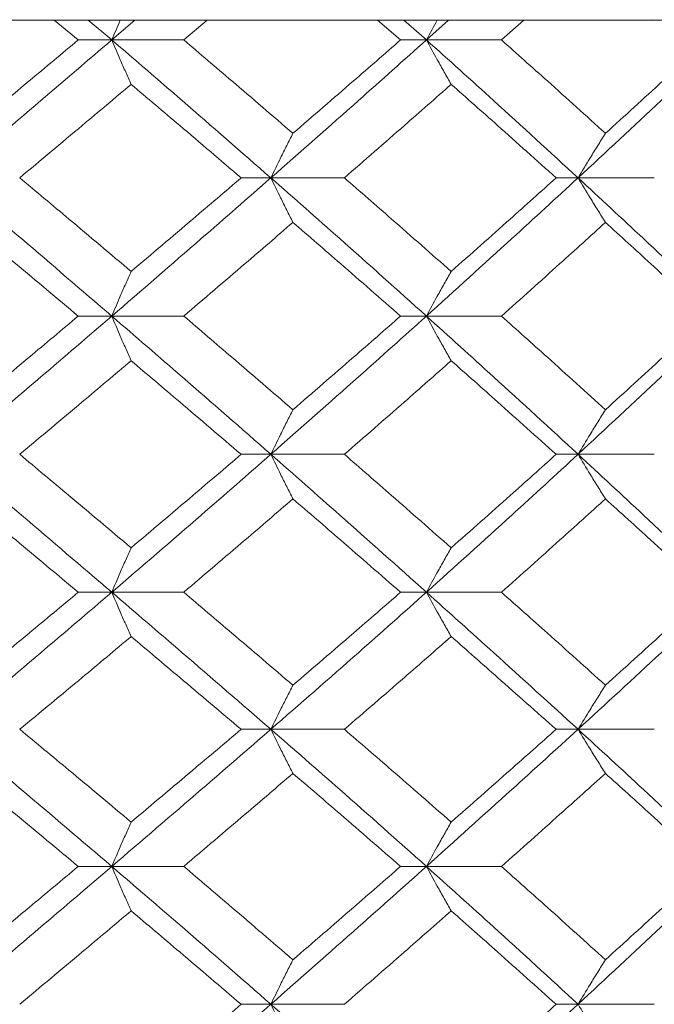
# Model space of a CAD drawing. Header units: inches. Extents: x -4.1 to 23, y -7 to 14.8.
# Tile 40 of 139: x -0.512 to -0.231, y 2.566 to 3.002. Entities that reach past the tile are written whole.
import ezdxf

# ---------------------------------------------------------------- set-up
doc = ezdxf.new("R2010")
doc.units = ezdxf.units.IN
doc.header["$MEASUREMENT"] = 0

msp = doc.modelspace()

# ---------------------------------------------------------------- linework, layer by layer
at = {"color": 7, "linetype": 'Continuous', "lineweight": 15}
for p, q in [((-0.23544, 3.00138), (-1.69265, 3.00138)), ((-0.48586, 2.99256), (-0.49644, 3.00138)), ((-0.47103, 2.99256), (-0.4814, 3.00138)), ((-0.47103, 2.99256), (-0.46077, 3.00138)), ((-0.43926, 2.99256), (-0.42888, 3.00138)), ((-0.3434, 2.99256), (-0.35356, 3.00138)), ((-0.33197, 2.99256), (-0.34191, 3.00138)), ((-0.33197, 2.99256), (-0.32217, 3.00138)), ((-0.29883, 2.99256), (-0.28893, 3.00138)), ((-0.23194, 3.00152), (-0.23544, 3.00138)), ((-0.23544, 3.00138), (0.05007, 3.00138)), ((-0.47103, 2.99256), (-0.48586, 2.99256)), ((-0.47103, 2.99256), (-0.43926, 2.99256)), ((-0.33197, 2.99256), (-0.3434, 2.99256)), ((-0.33197, 2.99256), (-0.29883, 2.99256)), ((-0.40073, 2.9316), (-0.41387, 2.9316)), ((-0.40073, 2.9316), (-0.36823, 2.9316)), ((-0.26495, 2.9316), (-0.27462, 2.9316)), ((-0.26495, 2.9316), (-0.23125, 2.9316)), ((-0.47103, 2.87048), (-0.48586, 2.87048)), ((-0.47103, 2.87048), (-0.43926, 2.87048)), ((-0.33197, 2.87048), (-0.3434, 2.87048)), ((-0.33197, 2.87048), (-0.29883, 2.87048)), ((-0.40073, 2.80936), (-0.41387, 2.80936)), ((-0.40073, 2.80936), (-0.36823, 2.80936)), ((-0.26495, 2.80936), (-0.27462, 2.80936)), ((-0.26495, 2.80936), (-0.23125, 2.80936)), ((-0.47103, 2.7484), (-0.48586, 2.7484)), ((-0.47103, 2.7484), (-0.43926, 2.7484)), ((-0.33197, 2.7484), (-0.3434, 2.7484)), ((-0.33197, 2.7484), (-0.29883, 2.7484)), ((-0.40073, 2.68778), (-0.41387, 2.68778)), ((-0.40073, 2.68778), (-0.36823, 2.68778)), ((-0.26495, 2.68778), (-0.27462, 2.68778)), ((-0.26495, 2.68778), (-0.23125, 2.68778)), ((-0.47103, 2.62716), (-0.48586, 2.62716)), ((-0.47103, 2.62716), (-0.43926, 2.62716)), ((-0.33197, 2.62716), (-0.3434, 2.62716)), ((-0.33197, 2.62716), (-0.29883, 2.62716)), ((-0.40073, 2.5662), (-0.41387, 2.5662)), ((-0.40073, 2.5662), (-0.36823, 2.5662)), ((-0.26495, 2.5662), (-0.27462, 2.5662)), ((-0.26495, 2.5662), (-0.23125, 2.5662))]:
    msp.add_line(p, q, dxfattribs=at)
for points, knots in [([(-0.46724, 3.00138), (-0.46725, 3.00135), (-0.46852, 2.99844), (-0.46978, 2.99549), (-0.47103, 2.99256)], [0, 0, 0, 0, 0.010766, 1, 1, 1, 1]), ([(-0.32711, 3.00138), (-0.32713, 3.00135), (-0.32876, 2.99844), (-0.33038, 2.99549), (-0.33197, 2.99256)], [0, 0, 0, 0, 0.010766, 1, 1, 1, 1]), ([(-0.54268, 2.9316), (-0.52922, 2.943), (-0.5052, 2.96334), (-0.48146, 2.98364), (-0.47103, 2.99256)], [0, 0, 0, 0, 0.560458, 1, 1, 1, 1]), ([(-0.53538, 2.95129), (-0.5261, 2.959), (-0.50953, 2.97277), (-0.49309, 2.98652), (-0.48586, 2.99256)], [0, 0, 0, 0, 0.560339, 1, 1, 1, 1]), ([(-0.46249, 2.97293), (-0.46329, 2.97473), (-0.46489, 2.97834), (-0.46774, 2.98487), (-0.46978, 2.98964), (-0.47103, 2.99256)], [0, 0, 0, 0, 0.2791678, 0.5583356, 1, 1, 1, 1]), ([(-0.40073, 2.9316), (-0.41376, 2.943), (-0.437, 2.96334), (-0.46064, 2.98364), (-0.47103, 2.99256)], [0, 0, 0, 0, 0.560458, 1, 1, 1, 1]), ([(-0.39097, 2.95129), (-0.39994, 2.959), (-0.41595, 2.97277), (-0.43214, 2.98652), (-0.43926, 2.99256)], [0, 0, 0, 0, 0.560339, 1, 1, 1, 1]), ([(-0.40073, 2.9316), (-0.38778, 2.943), (-0.36468, 2.96334), (-0.34196, 2.98364), (-0.33197, 2.99256)], [0, 0, 0, 0, 0.560458, 1, 1, 1, 1]), ([(-0.39097, 2.95129), (-0.38204, 2.959), (-0.3661, 2.97277), (-0.35033, 2.98652), (-0.3434, 2.99256)], [0, 0, 0, 0, 0.560339, 1, 1, 1, 1]), ([(-0.32102, 2.97293), (-0.32205, 2.97473), (-0.3241, 2.97834), (-0.32776, 2.98487), (-0.33037, 2.98964), (-0.33197, 2.99256)], [0, 0, 0, 0, 0.279168, 0.558336, 1, 1, 1, 1]), ([(-0.26495, 2.9316), (-0.27734, 2.943), (-0.29945, 2.96334), (-0.32204, 2.98364), (-0.33197, 2.99256)], [0, 0, 0, 0, 0.5604576, 1, 1, 1, 1]), ([(-0.25284, 2.95129), (-0.26136, 2.959), (-0.27658, 2.97277), (-0.29203, 2.98652), (-0.29883, 2.99256)], [0, 0, 0, 0, 0.560339, 1, 1, 1, 1]), ([(-0.26495, 2.9316), (-0.25266, 2.943), (-0.23072, 2.96334), (-0.20927, 2.98364), (-0.19984, 2.99256)], [0, 0, 0, 0, 0.560458, 1, 1, 1, 1]), ([(-0.25284, 2.95129), (-0.24435, 2.959), (-0.22922, 2.97277), (-0.2143, 2.98652), (-0.20774, 2.99256)], [0, 0, 0, 0, 0.560339, 1, 1, 1, 1]), ([(-0.51173, 2.9316), (-0.5025, 2.93933), (-0.48602, 2.95311), (-0.46967, 2.96687), (-0.46249, 2.97293)], [0, 0, 0, 0, 0.5602736, 1, 1, 1, 1]), ([(-0.41387, 2.9316), (-0.4229, 2.93933), (-0.43902, 2.95311), (-0.45532, 2.96687), (-0.46249, 2.97293)], [0, 0, 0, 0, 0.5602736, 1, 1, 1, 1]), ([(-0.36823, 2.9316), (-0.35936, 2.93933), (-0.34354, 2.95311), (-0.3279, 2.96687), (-0.32102, 2.97293)], [0, 0, 0, 0, 0.560274, 1, 1, 1, 1]), ([(-0.27462, 2.9316), (-0.28323, 2.93933), (-0.29859, 2.95311), (-0.31417, 2.96687), (-0.32102, 2.97293)], [0, 0, 0, 0, 0.5602736, 1, 1, 1, 1]), ([(-0.39097, 2.95129), (-0.39188, 2.94949), (-0.39371, 2.94587), (-0.39697, 2.93933), (-0.3993, 2.93454), (-0.40073, 2.9316)], [0, 0, 0, 0, 0.27887, 0.557739, 1, 1, 1, 1]), ([(-0.25284, 2.95129), (-0.25397, 2.94949), (-0.25624, 2.94587), (-0.26029, 2.93933), (-0.26318, 2.93454), (-0.26495, 2.9316)], [0, 0, 0, 0, 0.2788696, 0.5577393, 1, 1, 1, 1]), ([(-0.47103, 2.87048), (-0.48432, 2.8819), (-0.50805, 2.90228), (-0.5321, 2.92265), (-0.54268, 2.9316)], [0, 0, 0, 0, 0.560155, 1, 1, 1, 1]), ([(-0.46249, 2.8902), (-0.47164, 2.89794), (-0.48798, 2.91174), (-0.50447, 2.92554), (-0.51173, 2.9316)], [0, 0, 0, 0, 0.560136, 1, 1, 1, 1]), ([(-0.47103, 2.87048), (-0.45781, 2.8819), (-0.4342, 2.90228), (-0.41095, 2.92265), (-0.40073, 2.9316)], [0, 0, 0, 0, 0.5601553, 1, 1, 1, 1]), ([(-0.46249, 2.8902), (-0.45337, 2.89794), (-0.43709, 2.91174), (-0.42096, 2.92554), (-0.41387, 2.9316)], [0, 0, 0, 0, 0.560136, 1, 1, 1, 1]), ([(-0.39097, 2.9119), (-0.39188, 2.91371), (-0.39371, 2.91732), (-0.39697, 2.92387), (-0.3993, 2.92866), (-0.40073, 2.9316)], [0, 0, 0, 0, 0.278775, 0.557551, 1, 1, 1, 1]), ([(-0.33197, 2.87048), (-0.3447, 2.8819), (-0.36741, 2.90228), (-0.39055, 2.92265), (-0.40073, 2.9316)], [0, 0, 0, 0, 0.560155, 1, 1, 1, 1]), ([(-0.32102, 2.8902), (-0.32978, 2.89794), (-0.34542, 2.91174), (-0.36126, 2.92554), (-0.36823, 2.9316)], [0, 0, 0, 0, 0.560136, 1, 1, 1, 1]), ([(-0.33197, 2.87048), (-0.31934, 2.8819), (-0.29678, 2.90228), (-0.27467, 2.92265), (-0.26495, 2.9316)], [0, 0, 0, 0, 0.5601553, 1, 1, 1, 1]), ([(-0.32102, 2.8902), (-0.3123, 2.89794), (-0.29674, 2.91174), (-0.28138, 2.92554), (-0.27462, 2.9316)], [0, 0, 0, 0, 0.560136, 1, 1, 1, 1]), ([(-0.25284, 2.9119), (-0.25397, 2.91371), (-0.25624, 2.91732), (-0.26028, 2.92387), (-0.26317, 2.92866), (-0.26495, 2.9316)], [0, 0, 0, 0, 0.278775, 0.557551, 1, 1, 1, 1]), ([(-0.19984, 2.87048), (-0.21186, 2.8819), (-0.23332, 2.90228), (-0.25528, 2.92265), (-0.26495, 2.9316)], [0, 0, 0, 0, 0.560155, 1, 1, 1, 1]), ([(-0.48586, 2.87048), (-0.49506, 2.87821), (-0.5115, 2.89202), (-0.52808, 2.90583), (-0.53538, 2.9119)], [0, 0, 0, 0, 0.560071, 1, 1, 1, 1]), ([(-0.43926, 2.87048), (-0.4302, 2.87821), (-0.41402, 2.89202), (-0.39801, 2.90583), (-0.39097, 2.9119)], [0, 0, 0, 0, 0.560071, 1, 1, 1, 1]), ([(-0.3434, 2.87048), (-0.35223, 2.87821), (-0.36799, 2.89202), (-0.38395, 2.90583), (-0.39097, 2.9119)], [0, 0, 0, 0, 0.560071, 1, 1, 1, 1]), ([(-0.29883, 2.87048), (-0.29018, 2.87821), (-0.27475, 2.89202), (-0.25953, 2.90583), (-0.25284, 2.9119)], [0, 0, 0, 0, 0.5600706, 1, 1, 1, 1]), ([(-0.20774, 2.87048), (-0.2161, 2.87821), (-0.23102, 2.89202), (-0.24617, 2.90583), (-0.25284, 2.9119)], [0, 0, 0, 0, 0.560071, 1, 1, 1, 1]), ([(-0.46249, 2.8902), (-0.46329, 2.8884), (-0.46489, 2.88478), (-0.46774, 2.87822), (-0.46978, 2.87342), (-0.47103, 2.87048)], [0, 0, 0, 0, 0.278676, 0.557352, 1, 1, 1, 1]), ([(-0.32102, 2.8902), (-0.32205, 2.8884), (-0.3241, 2.88478), (-0.32775, 2.87822), (-0.33037, 2.87342), (-0.33197, 2.87048)], [0, 0, 0, 0, 0.278676, 0.557352, 1, 1, 1, 1]), ([(-0.54268, 2.80936), (-0.52922, 2.82076), (-0.50518, 2.84113), (-0.48147, 2.86151), (-0.47103, 2.87048)], [0, 0, 0, 0, 0.559853, 1, 1, 1, 1]), ([(-0.53538, 2.82906), (-0.5261, 2.83679), (-0.50952, 2.8506), (-0.49309, 2.8644), (-0.48586, 2.87048)], [0, 0, 0, 0, 0.559933, 1, 1, 1, 1]), ([(-0.46249, 2.85076), (-0.46329, 2.85257), (-0.46489, 2.85618), (-0.46774, 2.86274), (-0.46978, 2.86754), (-0.47103, 2.87048)], [0, 0, 0, 0, 0.278676, 0.557352, 1, 1, 1, 1]), ([(-0.40073, 2.80936), (-0.41375, 2.82076), (-0.43702, 2.84113), (-0.46063, 2.86151), (-0.47103, 2.87048)], [0, 0, 0, 0, 0.559853, 1, 1, 1, 1]), ([(-0.39097, 2.82906), (-0.39994, 2.83679), (-0.41595, 2.8506), (-0.43214, 2.8644), (-0.43926, 2.87048)], [0, 0, 0, 0, 0.559933, 1, 1, 1, 1]), ([(-0.40073, 2.80936), (-0.38778, 2.82076), (-0.36466, 2.84113), (-0.34196, 2.86151), (-0.33197, 2.87048)], [0, 0, 0, 0, 0.559853, 1, 1, 1, 1]), ([(-0.39097, 2.82906), (-0.38204, 2.83679), (-0.36609, 2.8506), (-0.35033, 2.8644), (-0.3434, 2.87048)], [0, 0, 0, 0, 0.559933, 1, 1, 1, 1]), ([(-0.32102, 2.85076), (-0.32205, 2.85257), (-0.3241, 2.85618), (-0.32775, 2.86274), (-0.33037, 2.86754), (-0.33197, 2.87048)], [0, 0, 0, 0, 0.278676, 0.557352, 1, 1, 1, 1]), ([(-0.26495, 2.80936), (-0.27734, 2.82076), (-0.29946, 2.84113), (-0.32204, 2.86151), (-0.33197, 2.87048)], [0, 0, 0, 0, 0.559853, 1, 1, 1, 1]), ([(-0.25284, 2.82906), (-0.26136, 2.83679), (-0.27659, 2.8506), (-0.29203, 2.8644), (-0.29883, 2.87048)], [0, 0, 0, 0, 0.559933, 1, 1, 1, 1]), ([(-0.26495, 2.80936), (-0.25266, 2.82076), (-0.23071, 2.84113), (-0.20927, 2.86151), (-0.19984, 2.87048)], [0, 0, 0, 0, 0.559853, 1, 1, 1, 1]), ([(-0.25284, 2.82906), (-0.24436, 2.83679), (-0.22921, 2.8506), (-0.2143, 2.8644), (-0.20774, 2.87048)], [0, 0, 0, 0, 0.559933, 1, 1, 1, 1]), ([(-0.51173, 2.80936), (-0.5025, 2.81708), (-0.48601, 2.83088), (-0.46968, 2.84468), (-0.46249, 2.85076)], [0, 0, 0, 0, 0.5598675, 1, 1, 1, 1]), ([(-0.41387, 2.80936), (-0.4229, 2.81708), (-0.43903, 2.83088), (-0.45532, 2.84468), (-0.46249, 2.85076)], [0, 0, 0, 0, 0.559868, 1, 1, 1, 1]), ([(-0.36823, 2.80936), (-0.35936, 2.81708), (-0.34353, 2.83088), (-0.3279, 2.84468), (-0.32102, 2.85076)], [0, 0, 0, 0, 0.559868, 1, 1, 1, 1]), ([(-0.27462, 2.80936), (-0.28323, 2.81708), (-0.2986, 2.83088), (-0.31417, 2.84468), (-0.32102, 2.85076)], [0, 0, 0, 0, 0.559868, 1, 1, 1, 1]), ([(-0.39097, 2.82906), (-0.39188, 2.82725), (-0.39371, 2.82364), (-0.39697, 2.81709), (-0.3993, 2.8123), (-0.40073, 2.80936)], [0, 0, 0, 0, 0.278775, 0.557551, 1, 1, 1, 1]), ([(-0.25284, 2.82906), (-0.25397, 2.82725), (-0.25624, 2.82364), (-0.26028, 2.81709), (-0.26317, 2.8123), (-0.26495, 2.80936)], [0, 0, 0, 0, 0.278775, 0.557551, 1, 1, 1, 1]), ([(-0.47103, 2.7484), (-0.48432, 2.75976), (-0.50806, 2.78006), (-0.5321, 2.8004), (-0.54268, 2.80936)], [0, 0, 0, 0, 0.55955, 1, 1, 1, 1]), ([(-0.46249, 2.76803), (-0.47164, 2.77574), (-0.48799, 2.78951), (-0.50447, 2.80329), (-0.51173, 2.80936)], [0, 0, 0, 0, 0.55973, 1, 1, 1, 1]), ([(-0.47103, 2.7484), (-0.45781, 2.75976), (-0.43419, 2.78006), (-0.41096, 2.8004), (-0.40073, 2.80936)], [0, 0, 0, 0, 0.55955, 1, 1, 1, 1]), ([(-0.46249, 2.76803), (-0.45337, 2.77574), (-0.43708, 2.78951), (-0.42097, 2.80329), (-0.41387, 2.80936)], [0, 0, 0, 0, 0.55973, 1, 1, 1, 1]), ([(-0.39097, 2.78967), (-0.39188, 2.79148), (-0.39371, 2.79509), (-0.39697, 2.80163), (-0.3993, 2.80642), (-0.40073, 2.80936)], [0, 0, 0, 0, 0.27887, 0.557739, 1, 1, 1, 1]), ([(-0.33197, 2.7484), (-0.34469, 2.75976), (-0.36743, 2.78006), (-0.39055, 2.8004), (-0.40073, 2.80936)], [0, 0, 0, 0, 0.55955, 1, 1, 1, 1]), ([(-0.32102, 2.76803), (-0.32978, 2.77574), (-0.34543, 2.78951), (-0.36126, 2.80329), (-0.36823, 2.80936)], [0, 0, 0, 0, 0.55973, 1, 1, 1, 1]), ([(-0.33197, 2.7484), (-0.31934, 2.75976), (-0.29677, 2.78006), (-0.27468, 2.8004), (-0.26495, 2.80936)], [0, 0, 0, 0, 0.5595503, 1, 1, 1, 1]), ([(-0.32102, 2.76803), (-0.3123, 2.77574), (-0.29673, 2.78951), (-0.28138, 2.80329), (-0.27462, 2.80936)], [0, 0, 0, 0, 0.55973, 1, 1, 1, 1]), ([(-0.25284, 2.78967), (-0.25397, 2.79148), (-0.25624, 2.79509), (-0.26029, 2.80163), (-0.26318, 2.80642), (-0.26495, 2.80936)], [0, 0, 0, 0, 0.27887, 0.557739, 1, 1, 1, 1]), ([(-0.19984, 2.7484), (-0.21186, 2.75976), (-0.23333, 2.78006), (-0.25528, 2.8004), (-0.26495, 2.80936)], [0, 0, 0, 0, 0.55955, 1, 1, 1, 1]), ([(-0.48586, 2.7484), (-0.49506, 2.7561), (-0.51151, 2.76984), (-0.52808, 2.78361), (-0.53538, 2.78967)], [0, 0, 0, 0, 0.559665, 1, 1, 1, 1]), ([(-0.43926, 2.7484), (-0.4302, 2.7561), (-0.41401, 2.76984), (-0.39801, 2.78361), (-0.39097, 2.78967)], [0, 0, 0, 0, 0.5596645, 1, 1, 1, 1]), ([(-0.3434, 2.7484), (-0.35223, 2.7561), (-0.368, 2.76984), (-0.38395, 2.78361), (-0.39097, 2.78967)], [0, 0, 0, 0, 0.5596645, 1, 1, 1, 1]), ([(-0.29883, 2.7484), (-0.29018, 2.7561), (-0.27474, 2.76984), (-0.25953, 2.78361), (-0.25284, 2.78967)], [0, 0, 0, 0, 0.559665, 1, 1, 1, 1]), ([(-0.20774, 2.7484), (-0.21609, 2.7561), (-0.23102, 2.76984), (-0.24617, 2.78361), (-0.25284, 2.78967)], [0, 0, 0, 0, 0.5596645, 1, 1, 1, 1]), ([(-0.46249, 2.76803), (-0.46329, 2.76623), (-0.46489, 2.76262), (-0.46774, 2.7561), (-0.46978, 2.75132), (-0.47103, 2.7484)], [0, 0, 0, 0, 0.279168, 0.558336, 1, 1, 1, 1]), ([(-0.32102, 2.76803), (-0.32205, 2.76623), (-0.3241, 2.76262), (-0.32776, 2.7561), (-0.33037, 2.75132), (-0.33197, 2.7484)], [0, 0, 0, 0, 0.2791678, 0.5583356, 1, 1, 1, 1]), ([(-0.54268, 2.68778), (-0.52923, 2.69906), (-0.50517, 2.71924), (-0.48147, 2.73948), (-0.47103, 2.7484)], [0, 0, 0, 0, 0.559248, 1, 1, 1, 1]), ([(-0.53538, 2.70729), (-0.5261, 2.71495), (-0.50951, 2.72864), (-0.49309, 2.74236), (-0.48586, 2.7484)], [0, 0, 0, 0, 0.559527, 1, 1, 1, 1]), ([(-0.46249, 2.7288), (-0.46329, 2.7306), (-0.46489, 2.7342), (-0.46774, 2.74072), (-0.46978, 2.74548), (-0.47103, 2.7484)], [0, 0, 0, 0, 0.279356, 0.558712, 1, 1, 1, 1]), ([(-0.40073, 2.68778), (-0.41375, 2.69906), (-0.43703, 2.71924), (-0.46063, 2.73948), (-0.47103, 2.7484)], [0, 0, 0, 0, 0.559248, 1, 1, 1, 1]), ([(-0.39097, 2.70729), (-0.39993, 2.71495), (-0.41596, 2.72864), (-0.43213, 2.74236), (-0.43926, 2.7484)], [0, 0, 0, 0, 0.559527, 1, 1, 1, 1]), ([(-0.40073, 2.68778), (-0.38779, 2.69906), (-0.36465, 2.71924), (-0.34197, 2.73948), (-0.33197, 2.7484)], [0, 0, 0, 0, 0.559248, 1, 1, 1, 1]), ([(-0.39097, 2.70729), (-0.38204, 2.71495), (-0.36608, 2.72864), (-0.35033, 2.74236), (-0.3434, 2.7484)], [0, 0, 0, 0, 0.5595273, 1, 1, 1, 1]), ([(-0.32102, 2.7288), (-0.32205, 2.7306), (-0.32411, 2.7342), (-0.32776, 2.74072), (-0.33037, 2.74548), (-0.33197, 2.7484)], [0, 0, 0, 0, 0.279356, 0.558712, 1, 1, 1, 1]), ([(-0.26495, 2.68778), (-0.27733, 2.69906), (-0.29948, 2.71924), (-0.32203, 2.73948), (-0.33197, 2.7484)], [0, 0, 0, 0, 0.559248, 1, 1, 1, 1]), ([(-0.25284, 2.70729), (-0.26136, 2.71495), (-0.2766, 2.72864), (-0.29203, 2.74236), (-0.29883, 2.7484)], [0, 0, 0, 0, 0.559527, 1, 1, 1, 1]), ([(-0.26495, 2.68778), (-0.25266, 2.69906), (-0.2307, 2.71924), (-0.20928, 2.73948), (-0.19984, 2.7484)], [0, 0, 0, 0, 0.559248, 1, 1, 1, 1]), ([(-0.25284, 2.70729), (-0.24436, 2.71495), (-0.22921, 2.72864), (-0.2143, 2.74236), (-0.20774, 2.7484)], [0, 0, 0, 0, 0.559527, 1, 1, 1, 1]), ([(-0.51173, 2.68778), (-0.5025, 2.69542), (-0.486, 2.70908), (-0.46968, 2.72277), (-0.46249, 2.7288)], [0, 0, 0, 0, 0.559462, 1, 1, 1, 1]), ([(-0.41387, 2.68778), (-0.4229, 2.69542), (-0.43904, 2.70908), (-0.45532, 2.72277), (-0.46249, 2.7288)], [0, 0, 0, 0, 0.559462, 1, 1, 1, 1]), ([(-0.36823, 2.68778), (-0.35936, 2.69542), (-0.34352, 2.70908), (-0.3279, 2.72277), (-0.32102, 2.7288)], [0, 0, 0, 0, 0.559462, 1, 1, 1, 1]), ([(-0.27462, 2.68778), (-0.28323, 2.69542), (-0.2986, 2.70908), (-0.31416, 2.72277), (-0.32102, 2.7288)], [0, 0, 0, 0, 0.559462, 1, 1, 1, 1]), ([(-0.39097, 2.70729), (-0.39189, 2.70549), (-0.39372, 2.7019), (-0.39698, 2.69541), (-0.39931, 2.69068), (-0.40073, 2.68778)], [0, 0, 0, 0, 0.279852, 0.559705, 1, 1, 1, 1]), ([(-0.25284, 2.70729), (-0.25397, 2.70549), (-0.25625, 2.7019), (-0.26029, 2.69541), (-0.26318, 2.69068), (-0.26495, 2.68778)], [0, 0, 0, 0, 0.279852, 0.559705, 1, 1, 1, 1]), ([(-0.47103, 2.62716), (-0.48432, 2.63851), (-0.50803, 2.65875), (-0.53211, 2.67892), (-0.54268, 2.68778)], [0, 0, 0, 0, 0.560759, 1, 1, 1, 1]), ([(-0.46249, 2.64676), (-0.47164, 2.65443), (-0.48797, 2.66812), (-0.50448, 2.68178), (-0.51173, 2.68778)], [0, 0, 0, 0, 0.560541, 1, 1, 1, 1]), ([(-0.47103, 2.62716), (-0.4578, 2.63851), (-0.43422, 2.65875), (-0.41095, 2.67892), (-0.40073, 2.68778)], [0, 0, 0, 0, 0.560759, 1, 1, 1, 1]), ([(-0.46249, 2.64676), (-0.45337, 2.65443), (-0.43709, 2.66812), (-0.42096, 2.68178), (-0.41387, 2.68778)], [0, 0, 0, 0, 0.560541, 1, 1, 1, 1]), ([(-0.39097, 2.66827), (-0.39189, 2.67007), (-0.39372, 2.67367), (-0.39698, 2.68015), (-0.39931, 2.68489), (-0.40073, 2.68778)], [0, 0, 0, 0, 0.2798524, 0.5597049, 1, 1, 1, 1]), ([(-0.33197, 2.62716), (-0.3447, 2.63851), (-0.3674, 2.65875), (-0.39056, 2.67892), (-0.40073, 2.68778)], [0, 0, 0, 0, 0.560759, 1, 1, 1, 1]), ([(-0.32102, 2.64676), (-0.32978, 2.65443), (-0.34541, 2.66812), (-0.36126, 2.68178), (-0.36823, 2.68778)], [0, 0, 0, 0, 0.560541, 1, 1, 1, 1]), ([(-0.33197, 2.62716), (-0.31933, 2.63851), (-0.29679, 2.65875), (-0.27467, 2.67892), (-0.26495, 2.68778)], [0, 0, 0, 0, 0.560759, 1, 1, 1, 1]), ([(-0.32102, 2.64676), (-0.3123, 2.65443), (-0.29675, 2.66812), (-0.28138, 2.68178), (-0.27462, 2.68778)], [0, 0, 0, 0, 0.560541, 1, 1, 1, 1]), ([(-0.25284, 2.66827), (-0.25397, 2.67007), (-0.25625, 2.67367), (-0.26029, 2.68015), (-0.26318, 2.68489), (-0.26495, 2.68778)], [0, 0, 0, 0, 0.279852, 0.559705, 1, 1, 1, 1]), ([(-0.19984, 2.62716), (-0.21186, 2.63851), (-0.2333, 2.65875), (-0.25529, 2.67892), (-0.26495, 2.68778)], [0, 0, 0, 0, 0.560759, 1, 1, 1, 1]), ([(-0.48586, 2.62716), (-0.49507, 2.63485), (-0.51149, 2.64857), (-0.52809, 2.66226), (-0.53538, 2.66827)], [0, 0, 0, 0, 0.560476, 1, 1, 1, 1]), ([(-0.43926, 2.62716), (-0.4302, 2.63485), (-0.41403, 2.64857), (-0.39801, 2.66226), (-0.39097, 2.66827)], [0, 0, 0, 0, 0.560476, 1, 1, 1, 1]), ([(-0.3434, 2.62716), (-0.35223, 2.63485), (-0.36799, 2.64857), (-0.38395, 2.66226), (-0.39097, 2.66827)], [0, 0, 0, 0, 0.560476, 1, 1, 1, 1]), ([(-0.29883, 2.62716), (-0.29018, 2.63485), (-0.27476, 2.64857), (-0.25953, 2.66226), (-0.25284, 2.66827)], [0, 0, 0, 0, 0.560476, 1, 1, 1, 1]), ([(-0.20774, 2.62716), (-0.2161, 2.63485), (-0.23101, 2.64857), (-0.24617, 2.66226), (-0.25284, 2.66827)], [0, 0, 0, 0, 0.560476, 1, 1, 1, 1]), ([(-0.46249, 2.64676), (-0.46329, 2.64496), (-0.46489, 2.64136), (-0.46774, 2.63484), (-0.46978, 2.63008), (-0.47103, 2.62716)], [0, 0, 0, 0, 0.279356, 0.558712, 1, 1, 1, 1]), ([(-0.32102, 2.64676), (-0.32205, 2.64496), (-0.32411, 2.64136), (-0.32776, 2.63484), (-0.33037, 2.63008), (-0.33197, 2.62716)], [0, 0, 0, 0, 0.279356, 0.558712, 1, 1, 1, 1]), ([(-0.54268, 2.5662), (-0.52922, 2.5776), (-0.5052, 2.59794), (-0.48146, 2.61824), (-0.47103, 2.62716)], [0, 0, 0, 0, 0.560458, 1, 1, 1, 1]), ([(-0.53538, 2.58589), (-0.5261, 2.5936), (-0.50953, 2.60737), (-0.49309, 2.62112), (-0.48586, 2.62716)], [0, 0, 0, 0, 0.560339, 1, 1, 1, 1]), ([(-0.46249, 2.60753), (-0.46329, 2.60933), (-0.46489, 2.61294), (-0.46774, 2.61947), (-0.46978, 2.62424), (-0.47103, 2.62716)], [0, 0, 0, 0, 0.279168, 0.558336, 1, 1, 1, 1]), ([(-0.40073, 2.5662), (-0.41376, 2.5776), (-0.437, 2.59794), (-0.46064, 2.61824), (-0.47103, 2.62716)], [0, 0, 0, 0, 0.560458, 1, 1, 1, 1]), ([(-0.39097, 2.58589), (-0.39994, 2.5936), (-0.41595, 2.60737), (-0.43214, 2.62112), (-0.43926, 2.62716)], [0, 0, 0, 0, 0.560339, 1, 1, 1, 1]), ([(-0.40073, 2.5662), (-0.38778, 2.5776), (-0.36468, 2.59794), (-0.34196, 2.61824), (-0.33197, 2.62716)], [0, 0, 0, 0, 0.560458, 1, 1, 1, 1]), ([(-0.39097, 2.58589), (-0.38204, 2.5936), (-0.3661, 2.60737), (-0.35033, 2.62112), (-0.3434, 2.62716)], [0, 0, 0, 0, 0.560339, 1, 1, 1, 1]), ([(-0.32102, 2.60753), (-0.32205, 2.60933), (-0.3241, 2.61294), (-0.32776, 2.61947), (-0.33037, 2.62424), (-0.33197, 2.62716)], [0, 0, 0, 0, 0.2791678, 0.5583356, 1, 1, 1, 1]), ([(-0.26495, 2.5662), (-0.27734, 2.5776), (-0.29945, 2.59794), (-0.32204, 2.61824), (-0.33197, 2.62716)], [0, 0, 0, 0, 0.560458, 1, 1, 1, 1]), ([(-0.25284, 2.58589), (-0.26136, 2.5936), (-0.27658, 2.60737), (-0.29203, 2.62112), (-0.29883, 2.62716)], [0, 0, 0, 0, 0.560339, 1, 1, 1, 1]), ([(-0.26495, 2.5662), (-0.25266, 2.5776), (-0.23072, 2.59794), (-0.20927, 2.61824), (-0.19984, 2.62716)], [0, 0, 0, 0, 0.560458, 1, 1, 1, 1]), ([(-0.25284, 2.58589), (-0.24435, 2.5936), (-0.22922, 2.60737), (-0.2143, 2.62112), (-0.20774, 2.62716)], [0, 0, 0, 0, 0.560339, 1, 1, 1, 1]), ([(-0.51173, 2.5662), (-0.5025, 2.57393), (-0.48602, 2.58771), (-0.46967, 2.60147), (-0.46249, 2.60753)], [0, 0, 0, 0, 0.5602736, 1, 1, 1, 1]), ([(-0.41387, 2.5662), (-0.4229, 2.57393), (-0.43902, 2.58771), (-0.45532, 2.60147), (-0.46249, 2.60753)], [0, 0, 0, 0, 0.560274, 1, 1, 1, 1]), ([(-0.36823, 2.5662), (-0.35936, 2.57393), (-0.34354, 2.58771), (-0.3279, 2.60147), (-0.32102, 2.60753)], [0, 0, 0, 0, 0.560274, 1, 1, 1, 1]), ([(-0.27462, 2.5662), (-0.28323, 2.57393), (-0.29859, 2.58771), (-0.31417, 2.60147), (-0.32102, 2.60753)], [0, 0, 0, 0, 0.560274, 1, 1, 1, 1]), ([(-0.39097, 2.58589), (-0.39188, 2.58409), (-0.39371, 2.58047), (-0.39697, 2.57393), (-0.3993, 2.56914), (-0.40073, 2.5662)], [0, 0, 0, 0, 0.27887, 0.557739, 1, 1, 1, 1]), ([(-0.25284, 2.58589), (-0.25397, 2.58409), (-0.25624, 2.58047), (-0.26029, 2.57393), (-0.26318, 2.56914), (-0.26495, 2.5662)], [0, 0, 0, 0, 0.27887, 0.557739, 1, 1, 1, 1]), ([(-0.47103, 2.50508), (-0.48432, 2.5165), (-0.50805, 2.53688), (-0.5321, 2.55725), (-0.54268, 2.5662)], [0, 0, 0, 0, 0.560155, 1, 1, 1, 1]), ([(-0.47103, 2.50508), (-0.45781, 2.5165), (-0.4342, 2.53688), (-0.41095, 2.55725), (-0.40073, 2.5662)], [0, 0, 0, 0, 0.560155, 1, 1, 1, 1]), ([(-0.46249, 2.5248), (-0.45337, 2.53254), (-0.43709, 2.54634), (-0.42096, 2.56014), (-0.41387, 2.5662)], [0, 0, 0, 0, 0.560136, 1, 1, 1, 1]), ([(-0.39097, 2.5465), (-0.39188, 2.54831), (-0.39371, 2.55192), (-0.39697, 2.55847), (-0.3993, 2.56326), (-0.40073, 2.5662)], [0, 0, 0, 0, 0.278775, 0.557551, 1, 1, 1, 1]), ([(-0.33197, 2.50508), (-0.3447, 2.5165), (-0.36741, 2.53688), (-0.39055, 2.55725), (-0.40073, 2.5662)], [0, 0, 0, 0, 0.560155, 1, 1, 1, 1]), ([(-0.33197, 2.50508), (-0.31934, 2.5165), (-0.29678, 2.53688), (-0.27467, 2.55725), (-0.26495, 2.5662)], [0, 0, 0, 0, 0.560155, 1, 1, 1, 1]), ([(-0.32102, 2.5248), (-0.3123, 2.53254), (-0.29674, 2.54634), (-0.28138, 2.56014), (-0.27462, 2.5662)], [0, 0, 0, 0, 0.560136, 1, 1, 1, 1]), ([(-0.25284, 2.5465), (-0.25397, 2.54831), (-0.25624, 2.55192), (-0.26028, 2.55847), (-0.26317, 2.56326), (-0.26495, 2.5662)], [0, 0, 0, 0, 0.278775, 0.557551, 1, 1, 1, 1])]:
    msp.add_open_spline(points, degree=3, knots=knots, dxfattribs=at)

doc.saveas('drawing.dxf')
